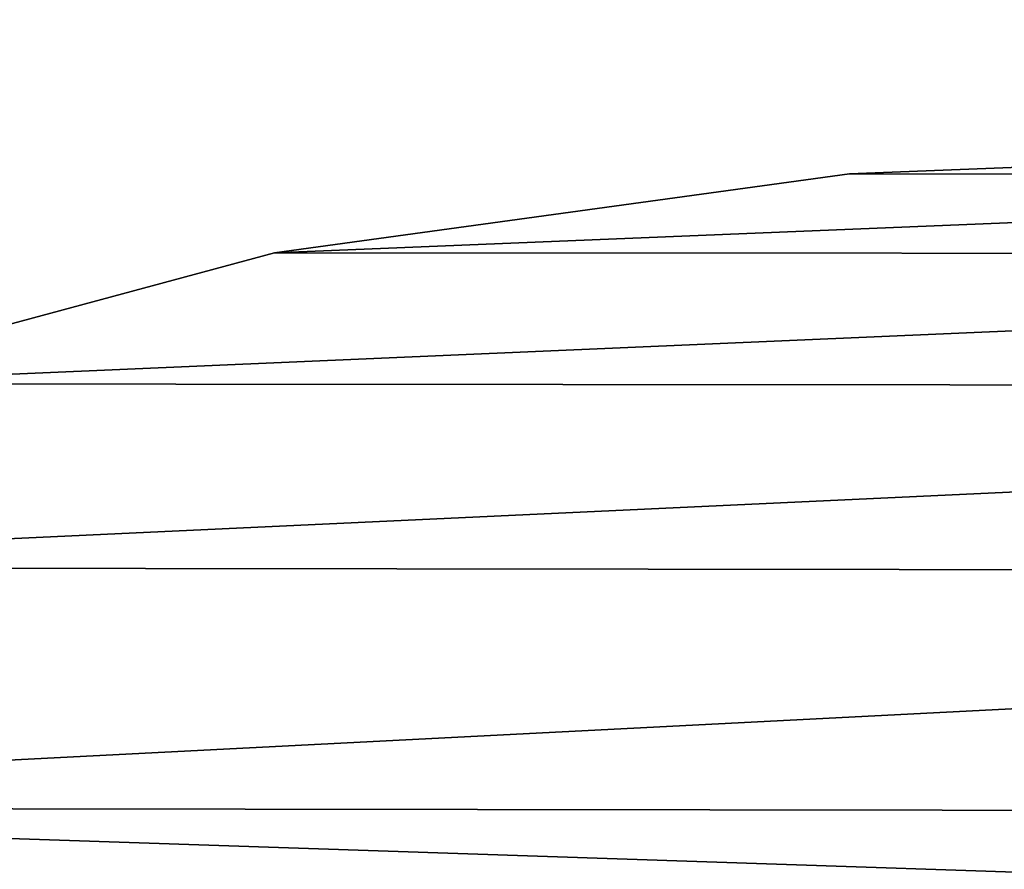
# Model space of a CAD drawing. Extents: x -5 to 2276, y 0 to 2500.
# Tile 22 of 106: x 778.58 to 786.51, y 414.8 to 421.65. Entities that reach past the tile are written whole.
import ezdxf

# ---------------------------------------------------------------- set-up
doc = ezdxf.new("R2010")
doc.units = 0
doc.header["$LTSCALE"] = 25.4
doc.layers.get('0').update_dxf_attribs({"linetype": 'CONTINUOUS'})
for name, color, linetype in [('IFCBUILDING', 32, 'CONTINUOUS'), ('IFCBUILDINGSTOREY', 34, 'CONTINUOUS'), ('IFCSITE', 32, 'CONTINUOUS'), ('IFCSLAB', 22, 'CONTINUOUS'), ('IFCWALL', 190, 'CONTINUOUS')]:
    doc.layers.add(name, color=color, linetype=linetype)

# ---------------------------------------------------------------- blocks, each defined once
blk = doc.blocks.new('GRUPUJ_1')
at = {"layer": 'IFCWALL'}
mesh = blk.add_polyface(dxfattribs=at)
corners = [(0, 0, 2300), (25, 25, 2300), (0, 2276.05, 2300), (175, 0, 2300), (25, 2251.05, 2300), (175, 25, 2300), (2500, 2151.05, 2300), (2475, 2251.05, 2300), (2475, 2151.05, 2300), (2500, 2276.05, 2300), (1245.07, 2251.05, 2300)]
mesh.append_faces([[corners[k] for k in face] for face in [(1, 3, 5), (6, 7, 8)]], dxfattribs={"vtx0": -1})
mesh.append_faces([[corners[k] for k in face] for face in [(0, 1, 2), (9, 7, 6)]], dxfattribs={"vtx0": -1, "vtx1": -1})
mesh.append_faces([[corners[k] for k in face] for face in [(1, 0, 3), (2, 1, 4), (4, 9, 2), (9, 4, 10), (9, 10, 7)]], dxfattribs={"vtx0": -1, "vtx2": -1})
mesh = blk.add_polyface(dxfattribs=at)
corners = [(2500, 0, 800), (175, 25, 800), (175, 0, 800), (2475, 25, 800), (2475, 2151.05, 800), (2500, 2151.05, 800)]
mesh.append_faces([[corners[k] for k in face] for face in [(0, 1, 2), (4, 0, 5)]], dxfattribs={"vtx0": -1})
mesh.append_faces([[corners[k] for k in face] for face in [(1, 0, 3), (3, 0, 4)]], dxfattribs={"vtx0": -1, "vtx1": -1})
blk = doc.blocks.new('GRUPUJ_7')
at = {"layer": 'IFCWALL'}
mesh = blk.add_polyface(dxfattribs=at)
corners = [(0, 0, 1500), (125, 100, 1500), (125, 2151.05, 1500), (150, 0, 1500), (150, 100, 1500), (2450, 2126.05, 1500), (2375, 2151.05, 1500), (2375, 2126.05, 1500), (0, 2226.05, 1500), (1220.07, 2226.05, 1500), (1220.07, 2151.05, 1500), (2450, 2226.05, 1500)]
mesh.append_faces([[corners[k] for k in face] for face in [(1, 3, 4), (5, 6, 7)]], dxfattribs={"vtx0": -1})
mesh.append_faces([[corners[k] for k in face] for face in [(8, 2, 9), (9, 6, 11), (11, 6, 5)]], dxfattribs={"vtx0": -1, "vtx1": -1})
mesh.append_faces([[corners[k] for k in face] for face in [(0, 1, 2), (1, 0, 3), (2, 8, 0), (9, 2, 10), (9, 10, 6)]], dxfattribs={"vtx0": -1, "vtx2": -1})
mesh = blk.add_polyface(dxfattribs=at)
corners = [(2450, 0), (150, 100), (150, 0), (2375, 100), (2375, 2126.05), (2450, 2126.05)]
mesh.append_faces([[corners[k] for k in face] for face in [(0, 1, 2), (4, 0, 5)]], dxfattribs={"vtx0": -1})
mesh.append_faces([[corners[k] for k in face] for face in [(1, 0, 3), (3, 0, 4)]], dxfattribs={"vtx0": -1, "vtx1": -1})
blk = doc.blocks.new('GRUPUJ_9')
at = {"layer": 'IFCWALL'}
mesh = blk.add_polyface(dxfattribs=at)
corners = [(0, 2051.05, 1500), (25, 2026.05, 1500), (1095.07, 2051.05, 1500), (0, 0, 1500), (25, 0, 1500), (2250, 2026.05, 1500), (2250, 2051.05, 1500)]
mesh.append_faces([[corners[k] for k in face] for face in [(1, 3, 4), (2, 5, 6)]], dxfattribs={"vtx0": -1})
mesh.append_faces([[corners[k] for k in face] for face in [(0, 1, 2)]], dxfattribs={"vtx0": -1, "vtx1": -1})
mesh.append_faces([[corners[k] for k in face] for face in [(1, 0, 3), (2, 1, 5)]], dxfattribs={"vtx0": -1, "vtx2": -1})
mesh = blk.add_polyface(dxfattribs=at)
corners = [(2250, 0), (25, 25), (25, 0), (2225, 25), (2225, 2026.05), (2250, 2026.05)]
mesh.append_faces([[corners[k] for k in face] for face in [(0, 1, 2), (4, 0, 5)]], dxfattribs={"vtx0": -1})
mesh.append_faces([[corners[k] for k in face] for face in [(1, 0, 3), (3, 0, 4)]], dxfattribs={"vtx0": -1, "vtx1": -1})
blk = doc.blocks.new('_CIANY')
at = {"layer": 'IFCWALL'}
for name, p in [('GRUPUJ_1', (0, 0)), ('GRUPUJ_7', (25, 25, 800)), ('GRUPUJ_9', (150, 125, 800))]:
    blk.add_blockref(name, p, dxfattribs=at)
mesh = blk.add_polyface(dxfattribs=at)
corners = [(0, 2276.05), (175, 2151.05), (175, 891.05), (1245.07, 2276.05), (175, 1251.05), (875, 2151.05), (1245.07, 2151.05), (1295.07, 2276.05), (1295.07, 2151.05), (2195.07, 2276.05), (1575, 2151.05), (2195.07, 2151.05), (2245.07, 2276.05), (2245.07, 2151.05), (2500, 2276.05), (2375, 2151.05), (2375, 651.05), (2375, 150), (0, 0), (175, 150), (2500, 0)]
mesh.append_faces([[corners[k] for k in face] for face in [(2, 1, 4)]], dxfattribs={"vtx0": -1})
mesh.append_faces([[corners[k] for k in face] for face in [(1, 3, 5), (5, 3, 6), (6, 7, 8), (8, 9, 10), (10, 9, 11), (11, 12, 13), (13, 14, 15), (15, 14, 16), (16, 14, 17), (18, 19, 20), (19, 0, 2), (20, 17, 14)]], dxfattribs={"vtx0": -1, "vtx1": -1})
mesh.append_faces([[corners[k] for k in face] for face in [(0, 1, 2)]], dxfattribs={"vtx0": -1, "vtx1": -1, "vtx2": -1})
mesh.append_faces([[corners[k] for k in face] for face in [(1, 0, 3), (6, 3, 7), (8, 7, 9), (11, 9, 12), (13, 12, 14), (19, 18, 0), (20, 19, 17)]], dxfattribs={"vtx0": -1, "vtx2": -1})
blk = doc.blocks.new('POD_OGA')
at = {"layer": 'IFCSLAB'}
mesh = blk.add_polyface(dxfattribs=at)
corners = [(1400, 2001.05), (1120.07, 1996.05), (1120.07, 2001.05), (0, 2001.05), (1400, 1101.05), (0, 1101.05), (1070.07, 1996.05), (1070.07, 2001.05)]
mesh.append_faces([[corners[k] for k in face] for face in [(0, 1, 2), (3, 4, 5), (6, 3, 7)]], dxfattribs={"vtx0": -1})
mesh.append_faces([[corners[k] for k in face] for face in [(4, 1, 0)]], dxfattribs={"vtx0": -1, "vtx1": -1})
mesh.append_faces([[corners[k] for k in face] for face in [(4, 3, 6)]], dxfattribs={"vtx0": -1, "vtx1": -1, "vtx2": -1})
mesh.append_faces([[corners[k] for k in face] for face in [(4, 6, 1)]], dxfattribs={"vtx0": -1, "vtx2": -1})
blk = doc.blocks.new('700-_MINIMALNA_D')
for p, q in [((208.898, 634.414), (208.898, 634.414, 2)), ((208.898, 634.414), (208.898, 634.414, 2)), ((211.019, 618.932), (211.019, 618.932, 2)), ((211.019, 618.932), (211.019, 618.932, 2))]:
    blk.add_line(p, q)
for points in [[(118.813, 582.816, 0), (118.106, 600.856, 0), (118.822, 619.34, 0), (120.97, 635.164, 0), (124.55, 648.326, 0), (129.563, 658.827, 0), (136.068, 666.851, 0), (144.129, 672.582, 0), (153.745, 676.021, 0), (164.916, 677.167, 0), (176.206, 675.981, 0), (185.887, 672.422, 0), (193.957, 666.491, 0), (200.416, 658.188, 0), (205.364, 647.499, 0), (208.898, 634.414, 0), (211.019, 618.932, 0), (211.725, 601.052, 0), (211.725, 601.052, 0), (211.009, 582.647, 0)], [(118.813, 582.816, 2), (118.106, 600.856, 2), (118.822, 619.34, 2), (120.97, 635.164, 2), (124.55, 648.326, 2), (129.563, 658.827, 2), (136.068, 666.851, 2), (144.129, 672.582, 2), (153.745, 676.021, 2), (164.916, 677.167, 2), (176.206, 675.981, 2), (185.887, 672.422, 2), (193.957, 666.491, 2), (200.416, 658.188, 2), (205.364, 647.499, 2), (208.898, 634.414, 2), (211.019, 618.932, 2), (211.725, 601.052, 2), (211.725, 601.052, 2), (211.009, 582.647, 2)], [(118.813, 582.816, 0), (118.106, 600.856, 0), (118.822, 619.34, 0), (120.97, 635.164, 0), (124.55, 648.326, 0), (129.563, 658.827, 0), (136.068, 666.851, 0), (144.129, 672.582, 0), (153.745, 676.021, 0), (164.916, 677.167, 0), (176.206, 675.981, 0), (185.887, 672.422, 0), (193.957, 666.491, 0), (200.416, 658.188, 0), (205.364, 647.499, 0), (208.898, 634.414, 0), (211.019, 618.932, 0), (211.725, 601.052, 0), (211.725, 601.052, 0), (211.009, 582.647, 0)], [(118.813, 582.816, 2), (118.106, 600.856, 2), (118.822, 619.34, 2), (120.97, 635.164, 2), (124.55, 648.326, 2), (129.563, 658.827, 2), (136.068, 666.851, 2), (144.129, 672.582, 2), (153.745, 676.021, 2), (164.916, 677.167, 2), (176.206, 675.981, 2), (185.887, 672.422, 2), (193.957, 666.491, 2), (200.416, 658.188, 2), (205.364, 647.499, 2), (208.898, 634.414, 2), (211.019, 618.932, 2), (211.725, 601.052, 2), (211.725, 601.052, 2), (211.009, 582.647, 2)], [(118.813, 582.816, 0), (118.106, 600.856, 0), (118.822, 619.34, 0), (120.97, 635.164, 0), (124.55, 648.326, 0), (129.563, 658.827, 0), (136.068, 666.851, 0), (144.129, 672.582, 0), (153.745, 676.021, 0), (164.916, 677.167, 0), (176.206, 675.981, 0), (185.887, 672.422, 0), (193.957, 666.491, 0), (200.416, 658.188, 0), (205.364, 647.499, 0), (208.898, 634.414, 0), (211.019, 618.932, 0), (211.725, 601.052, 0), (211.725, 601.052, 0), (211.009, 582.647, 0)], [(118.813, 582.816, 2), (118.106, 600.856, 2), (118.822, 619.34, 2), (120.97, 635.164, 2), (124.55, 648.326, 2), (129.563, 658.827, 2), (136.068, 666.851, 2), (144.129, 672.582, 2), (153.745, 676.021, 2), (164.916, 677.167, 2), (176.206, 675.981, 2), (185.887, 672.422, 2), (193.957, 666.491, 2), (200.416, 658.188, 2), (205.364, 647.499, 2), (208.898, 634.414, 2), (211.019, 618.932, 2), (211.725, 601.052, 2), (211.725, 601.052, 2), (211.009, 582.647, 2)], [(118.813, 582.816, 0), (118.106, 600.856, 0), (118.822, 619.34, 0), (120.97, 635.164, 0), (124.55, 648.326, 0), (129.563, 658.827, 0), (136.068, 666.851, 0), (144.129, 672.582, 0), (153.745, 676.021, 0), (164.916, 677.167, 0), (176.206, 675.981, 0), (185.887, 672.422, 0), (193.957, 666.491, 0), (200.416, 658.188, 0), (205.364, 647.499, 0), (208.898, 634.414, 0), (211.019, 618.932, 0), (211.725, 601.052, 0), (211.725, 601.052, 0), (211.009, 582.647, 0)], [(118.813, 582.816, 2), (118.106, 600.856, 2), (118.822, 619.34, 2), (120.97, 635.164, 2), (124.55, 648.326, 2), (129.563, 658.827, 2), (136.068, 666.851, 2), (144.129, 672.582, 2), (153.745, 676.021, 2), (164.916, 677.167, 2), (176.206, 675.981, 2), (185.887, 672.422, 2), (193.957, 666.491, 2), (200.416, 658.188, 2), (205.364, 647.499, 2), (208.898, 634.414, 2), (211.019, 618.932, 2), (211.725, 601.052, 2), (211.725, 601.052, 2), (211.009, 582.647, 2)], [(118.813, 582.816, 0), (118.106, 600.856, 0), (118.822, 619.34, 0), (120.97, 635.164, 0), (124.55, 648.326, 0), (129.563, 658.827, 0), (136.068, 666.851, 0), (144.129, 672.582, 0), (153.745, 676.021, 0), (164.916, 677.167, 0), (176.206, 675.981, 0), (185.887, 672.422, 0), (193.957, 666.491, 0), (200.416, 658.188, 0), (205.364, 647.499, 0), (208.898, 634.414, 0), (211.019, 618.932, 0), (211.725, 601.052, 0), (211.725, 601.052, 0), (211.009, 582.647, 0)], [(118.813, 582.816, 2), (118.106, 600.856, 2), (118.822, 619.34, 2), (120.97, 635.164, 2), (124.55, 648.326, 2), (129.563, 658.827, 2), (136.068, 666.851, 2), (144.129, 672.582, 2), (153.745, 676.021, 2), (164.916, 677.167, 2), (176.206, 675.981, 2), (185.887, 672.422, 2), (193.957, 666.491, 2), (200.416, 658.188, 2), (205.364, 647.499, 2), (208.898, 634.414, 2), (211.019, 618.932, 2), (211.725, 601.052, 2), (211.725, 601.052, 2), (211.009, 582.647, 2)], [(118.813, 582.816, 0), (118.106, 600.856, 0), (118.822, 619.34, 0), (120.97, 635.164, 0), (124.55, 648.326, 0), (129.563, 658.827, 0), (136.068, 666.851, 0), (144.129, 672.582, 0), (153.745, 676.021, 0), (164.916, 677.167, 0), (176.206, 675.981, 0), (185.887, 672.422, 0), (193.957, 666.491, 0), (200.416, 658.188, 0), (205.364, 647.499, 0), (208.898, 634.414, 0), (211.019, 618.932, 0), (211.725, 601.052, 0), (211.725, 601.052, 0), (211.009, 582.647, 0)], [(118.813, 582.816, 2), (118.106, 600.856, 2), (118.822, 619.34, 2), (120.97, 635.164, 2), (124.55, 648.326, 2), (129.563, 658.827, 2), (136.068, 666.851, 2), (144.129, 672.582, 2), (153.745, 676.021, 2), (164.916, 677.167, 2), (176.206, 675.981, 2), (185.887, 672.422, 2), (193.957, 666.491, 2), (200.416, 658.188, 2), (205.364, 647.499, 2), (208.898, 634.414, 2), (211.019, 618.932, 2), (211.725, 601.052, 2), (211.725, 601.052, 2), (211.009, 582.647, 2)], [(118.813, 582.816, 0), (118.106, 600.856, 0), (118.822, 619.34, 0), (120.97, 635.164, 0), (124.55, 648.326, 0), (129.563, 658.827, 0), (136.068, 666.851, 0), (144.129, 672.582, 0), (153.745, 676.021, 0), (164.916, 677.167, 0), (176.206, 675.981, 0), (185.887, 672.422, 0), (193.957, 666.491, 0), (200.416, 658.188, 0), (205.364, 647.499, 0), (208.898, 634.414, 0), (211.019, 618.932, 0), (211.725, 601.052, 0), (211.725, 601.052, 0), (211.009, 582.647, 0)], [(118.813, 582.816, 2), (118.106, 600.856, 2), (118.822, 619.34, 2), (120.97, 635.164, 2), (124.55, 648.326, 2), (129.563, 658.827, 2), (136.068, 666.851, 2), (144.129, 672.582, 2), (153.745, 676.021, 2), (164.916, 677.167, 2), (176.206, 675.981, 2), (185.887, 672.422, 2), (193.957, 666.491, 2), (200.416, 658.188, 2), (205.364, 647.499, 2), (208.898, 634.414, 2), (211.019, 618.932, 2), (211.725, 601.052, 2), (211.725, 601.052, 2), (211.009, 582.647, 2)], [(118.813, 582.816, 0), (118.106, 600.856, 0), (118.822, 619.34, 0), (120.97, 635.164, 0), (124.55, 648.326, 0), (129.563, 658.827, 0), (136.068, 666.851, 0), (144.129, 672.582, 0), (153.745, 676.021, 0), (164.916, 677.167, 0), (176.206, 675.981, 0), (185.887, 672.422, 0), (193.957, 666.491, 0), (200.416, 658.188, 0), (205.364, 647.499, 0), (208.898, 634.414, 0), (211.019, 618.932, 0), (211.725, 601.052, 0), (211.725, 601.052, 0), (211.009, 582.647, 0)], [(118.813, 582.816, 2), (118.106, 600.856, 2), (118.822, 619.34, 2), (120.97, 635.164, 2), (124.55, 648.326, 2), (129.563, 658.827, 2), (136.068, 666.851, 2), (144.129, 672.582, 2), (153.745, 676.021, 2), (164.916, 677.167, 2), (176.206, 675.981, 2), (185.887, 672.422, 2), (193.957, 666.491, 2), (200.416, 658.188, 2), (205.364, 647.499, 2), (208.898, 634.414, 2), (211.019, 618.932, 2), (211.725, 601.052, 2), (211.725, 601.052, 2), (211.009, 582.647, 2)], [(118.813, 582.816, 0), (118.106, 600.856, 0), (118.822, 619.34, 0), (120.97, 635.164, 0), (124.55, 648.326, 0), (129.563, 658.827, 0), (136.068, 666.851, 0), (144.129, 672.582, 0), (153.745, 676.021, 0), (164.916, 677.167, 0), (176.206, 675.981, 0), (185.887, 672.422, 0), (193.957, 666.491, 0), (200.416, 658.188, 0), (205.364, 647.499, 0), (208.898, 634.414, 0), (211.019, 618.932, 0), (211.725, 601.052, 0), (211.725, 601.052, 0), (211.009, 582.647, 0)], [(118.813, 582.816, 2), (118.106, 600.856, 2), (118.822, 619.34, 2), (120.97, 635.164, 2), (124.55, 648.326, 2), (129.563, 658.827, 2), (136.068, 666.851, 2), (144.129, 672.582, 2), (153.745, 676.021, 2), (164.916, 677.167, 2), (176.206, 675.981, 2), (185.887, 672.422, 2), (193.957, 666.491, 2), (200.416, 658.188, 2), (205.364, 647.499, 2), (208.898, 634.414, 2), (211.019, 618.932, 2), (211.725, 601.052, 2), (211.725, 601.052, 2), (211.009, 582.647, 2)], [(118.813, 582.816, 0), (118.106, 600.856, 0), (118.822, 619.34, 0), (120.97, 635.164, 0), (124.55, 648.326, 0), (129.563, 658.827, 0), (136.068, 666.851, 0), (144.129, 672.582, 0), (153.745, 676.021, 0), (164.916, 677.167, 0), (176.206, 675.981, 0), (185.887, 672.422, 0), (193.957, 666.491, 0), (200.416, 658.188, 0), (205.364, 647.499, 0), (208.898, 634.414, 0), (211.019, 618.932, 0), (211.725, 601.052, 0), (211.725, 601.052, 0), (211.009, 582.647, 0)], [(118.813, 582.816, 2), (118.106, 600.856, 2), (118.822, 619.34, 2), (120.97, 635.164, 2), (124.55, 648.326, 2), (129.563, 658.827, 2), (136.068, 666.851, 2), (144.129, 672.582, 2), (153.745, 676.021, 2), (164.916, 677.167, 2), (176.206, 675.981, 2), (185.887, 672.422, 2), (193.957, 666.491, 2), (200.416, 658.188, 2), (205.364, 647.499, 2), (208.898, 634.414, 2), (211.019, 618.932, 2), (211.725, 601.052, 2), (211.725, 601.052, 2), (211.009, 582.647, 2)], [(118.813, 582.816, 0), (118.106, 600.856, 0), (118.822, 619.34, 0), (120.97, 635.164, 0), (124.55, 648.326, 0), (129.563, 658.827, 0), (136.068, 666.851, 0), (144.129, 672.582, 0), (153.745, 676.021, 0), (164.916, 677.167, 0), (176.206, 675.981, 0), (185.887, 672.422, 0), (193.957, 666.491, 0), (200.416, 658.188, 0), (205.364, 647.499, 0), (208.898, 634.414, 0), (211.019, 618.932, 0), (211.725, 601.052, 0), (211.725, 601.052, 0), (211.009, 582.647, 0)], [(118.813, 582.816, 2), (118.106, 600.856, 2), (118.822, 619.34, 2), (120.97, 635.164, 2), (124.55, 648.326, 2), (129.563, 658.827, 2), (136.068, 666.851, 2), (144.129, 672.582, 2), (153.745, 676.021, 2), (164.916, 677.167, 2), (176.206, 675.981, 2), (185.887, 672.422, 2), (193.957, 666.491, 2), (200.416, 658.188, 2), (205.364, 647.499, 2), (208.898, 634.414, 2), (211.019, 618.932, 2), (211.725, 601.052, 2), (211.725, 601.052, 2), (211.009, 582.647, 2)], [(118.813, 582.816, 0), (118.106, 600.856, 0), (118.822, 619.34, 0), (120.97, 635.164, 0), (124.55, 648.326, 0), (129.563, 658.827, 0), (136.068, 666.851, 0), (144.129, 672.582, 0), (153.745, 676.021, 0), (164.916, 677.167, 0), (176.206, 675.981, 0), (185.887, 672.422, 0), (193.957, 666.491, 0), (200.416, 658.188, 0), (205.364, 647.499, 0), (208.898, 634.414, 0), (211.019, 618.932, 0), (211.725, 601.052, 0), (211.725, 601.052, 0), (211.009, 582.647, 0)], [(118.813, 582.816, 2), (118.106, 600.856, 2), (118.822, 619.34, 2), (120.97, 635.164, 2), (124.55, 648.326, 2), (129.563, 658.827, 2), (136.068, 666.851, 2), (144.129, 672.582, 2), (153.745, 676.021, 2), (164.916, 677.167, 2), (176.206, 675.981, 2), (185.887, 672.422, 2), (193.957, 666.491, 2), (200.416, 658.188, 2), (205.364, 647.499, 2), (208.898, 634.414, 2), (211.019, 618.932, 2), (211.725, 601.052, 2), (211.725, 601.052, 2), (211.009, 582.647, 2)], [(118.813, 582.816, 0), (118.106, 600.856, 0), (118.822, 619.34, 0), (120.97, 635.164, 0), (124.55, 648.326, 0), (129.563, 658.827, 0), (136.068, 666.851, 0), (144.129, 672.582, 0), (153.745, 676.021, 0), (164.916, 677.167, 0), (176.206, 675.981, 0), (185.887, 672.422, 0), (193.957, 666.491, 0), (200.416, 658.188, 0), (205.364, 647.499, 0), (208.898, 634.414, 0), (211.019, 618.932, 0), (211.725, 601.052, 0), (211.725, 601.052, 0), (211.009, 582.647, 0)], [(118.813, 582.816, 2), (118.106, 600.856, 2), (118.822, 619.34, 2), (120.97, 635.164, 2), (124.55, 648.326, 2), (129.563, 658.827, 2), (136.068, 666.851, 2), (144.129, 672.582, 2), (153.745, 676.021, 2), (164.916, 677.167, 2), (176.206, 675.981, 2), (185.887, 672.422, 2), (193.957, 666.491, 2), (200.416, 658.188, 2), (205.364, 647.499, 2), (208.898, 634.414, 2), (211.019, 618.932, 2), (211.725, 601.052, 2), (211.725, 601.052, 2), (211.009, 582.647, 2)], [(118.813, 582.816, 0), (118.106, 600.856, 0), (118.822, 619.34, 0), (120.97, 635.164, 0), (124.55, 648.326, 0), (129.563, 658.827, 0), (136.068, 666.851, 0), (144.129, 672.582, 0), (153.745, 676.021, 0), (164.916, 677.167, 0), (176.206, 675.981, 0), (185.887, 672.422, 0), (193.957, 666.491, 0), (200.416, 658.188, 0), (205.364, 647.499, 0), (208.898, 634.414, 0), (211.019, 618.932, 0), (211.725, 601.052, 0), (211.725, 601.052, 0), (211.009, 582.647, 0)], [(118.813, 582.816, 2), (118.106, 600.856, 2), (118.822, 619.34, 2), (120.97, 635.164, 2), (124.55, 648.326, 2), (129.563, 658.827, 2), (136.068, 666.851, 2), (144.129, 672.582, 2), (153.745, 676.021, 2), (164.916, 677.167, 2), (176.206, 675.981, 2), (185.887, 672.422, 2), (193.957, 666.491, 2), (200.416, 658.188, 2), (205.364, 647.499, 2), (208.898, 634.414, 2), (211.019, 618.932, 2), (211.725, 601.052, 2), (211.725, 601.052, 2), (211.009, 582.647, 2)], [(118.813, 582.816, 0), (118.106, 600.856, 0), (118.822, 619.34, 0), (120.97, 635.164, 0), (124.55, 648.326, 0), (129.563, 658.827, 0), (136.068, 666.851, 0), (144.129, 672.582, 0), (153.745, 676.021, 0), (164.916, 677.167, 0), (176.206, 675.981, 0), (185.887, 672.422, 0), (193.957, 666.491, 0), (200.416, 658.188, 0), (205.364, 647.499, 0), (208.898, 634.414, 0), (211.019, 618.932, 0), (211.725, 601.052, 0), (211.725, 601.052, 0), (211.009, 582.647, 0)], [(118.813, 582.816, 2), (118.106, 600.856, 2), (118.822, 619.34, 2), (120.97, 635.164, 2), (124.55, 648.326, 2), (129.563, 658.827, 2), (136.068, 666.851, 2), (144.129, 672.582, 2), (153.745, 676.021, 2), (164.916, 677.167, 2), (176.206, 675.981, 2), (185.887, 672.422, 2), (193.957, 666.491, 2), (200.416, 658.188, 2), (205.364, 647.499, 2), (208.898, 634.414, 2), (211.019, 618.932, 2), (211.725, 601.052, 2), (211.725, 601.052, 2), (211.009, 582.647, 2)], [(118.813, 582.816, 0), (118.106, 600.856, 0), (118.822, 619.34, 0), (120.97, 635.164, 0), (124.55, 648.326, 0), (129.563, 658.827, 0), (136.068, 666.851, 0), (144.129, 672.582, 0), (153.745, 676.021, 0), (164.916, 677.167, 0), (176.206, 675.981, 0), (185.887, 672.422, 0), (193.957, 666.491, 0), (200.416, 658.188, 0), (205.364, 647.499, 0), (208.898, 634.414, 0), (211.019, 618.932, 0), (211.725, 601.052, 0), (211.725, 601.052, 0), (211.009, 582.647, 0)], [(118.813, 582.816, 2), (118.106, 600.856, 2), (118.822, 619.34, 2), (120.97, 635.164, 2), (124.55, 648.326, 2), (129.563, 658.827, 2), (136.068, 666.851, 2), (144.129, 672.582, 2), (153.745, 676.021, 2), (164.916, 677.167, 2), (176.206, 675.981, 2), (185.887, 672.422, 2), (193.957, 666.491, 2), (200.416, 658.188, 2), (205.364, 647.499, 2), (208.898, 634.414, 2), (211.019, 618.932, 2), (211.725, 601.052, 2), (211.725, 601.052, 2), (211.009, 582.647, 2)], [(118.813, 582.816, 0), (118.106, 600.856, 0), (118.822, 619.34, 0), (120.97, 635.164, 0), (124.55, 648.326, 0), (129.563, 658.827, 0), (136.068, 666.851, 0), (144.129, 672.582, 0), (153.745, 676.021, 0), (164.916, 677.167, 0), (176.206, 675.981, 0), (185.887, 672.422, 0), (193.957, 666.491, 0), (200.416, 658.188, 0), (205.364, 647.499, 0), (208.898, 634.414, 0), (211.019, 618.932, 0), (211.725, 601.052, 0), (211.725, 601.052, 0), (211.009, 582.647, 0)], [(118.813, 582.816, 2), (118.106, 600.856, 2), (118.822, 619.34, 2), (120.97, 635.164, 2), (124.55, 648.326, 2), (129.563, 658.827, 2), (136.068, 666.851, 2), (144.129, 672.582, 2), (153.745, 676.021, 2), (164.916, 677.167, 2), (176.206, 675.981, 2), (185.887, 672.422, 2), (193.957, 666.491, 2), (200.416, 658.188, 2), (205.364, 647.499, 2), (208.898, 634.414, 2), (211.019, 618.932, 2), (211.725, 601.052, 2), (211.725, 601.052, 2), (211.009, 582.647, 2)], [(118.813, 582.816, 0), (118.106, 600.856, 0), (118.822, 619.34, 0), (120.97, 635.164, 0), (124.55, 648.326, 0), (129.563, 658.827, 0), (136.068, 666.851, 0), (144.129, 672.582, 0), (153.745, 676.021, 0), (164.916, 677.167, 0), (176.206, 675.981, 0), (185.887, 672.422, 0), (193.957, 666.491, 0), (200.416, 658.188, 0), (205.364, 647.499, 0), (208.898, 634.414, 0), (211.019, 618.932, 0), (211.725, 601.052, 0), (211.725, 601.052, 0), (211.009, 582.647, 0)], [(118.813, 582.816, 2), (118.106, 600.856, 2), (118.822, 619.34, 2), (120.97, 635.164, 2), (124.55, 648.326, 2), (129.563, 658.827, 2), (136.068, 666.851, 2), (144.129, 672.582, 2), (153.745, 676.021, 2), (164.916, 677.167, 2), (176.206, 675.981, 2), (185.887, 672.422, 2), (193.957, 666.491, 2), (200.416, 658.188, 2), (205.364, 647.499, 2), (208.898, 634.414, 2), (211.019, 618.932, 2), (211.725, 601.052, 2), (211.725, 601.052, 2), (211.009, 582.647, 2)], [(118.813, 582.816, 0), (118.106, 600.856, 0), (118.822, 619.34, 0), (120.97, 635.164, 0), (124.55, 648.326, 0), (129.563, 658.827, 0), (136.068, 666.851, 0), (144.129, 672.582, 0), (153.745, 676.021, 0), (164.916, 677.167, 0), (176.206, 675.981, 0), (185.887, 672.422, 0), (193.957, 666.491, 0), (200.416, 658.188, 0), (205.364, 647.499, 0), (208.898, 634.414, 0), (211.019, 618.932, 0), (211.725, 601.052, 0), (211.725, 601.052, 0), (211.009, 582.647, 0)], [(118.813, 582.816, 2), (118.106, 600.856, 2), (118.822, 619.34, 2), (120.97, 635.164, 2), (124.55, 648.326, 2), (129.563, 658.827, 2), (136.068, 666.851, 2), (144.129, 672.582, 2), (153.745, 676.021, 2), (164.916, 677.167, 2), (176.206, 675.981, 2), (185.887, 672.422, 2), (193.957, 666.491, 2), (200.416, 658.188, 2), (205.364, 647.499, 2), (208.898, 634.414, 2), (211.019, 618.932, 2), (211.725, 601.052, 2), (211.725, 601.052, 2), (211.009, 582.647, 2)], [(118.813, 582.816, 0), (118.106, 600.856, 0), (118.822, 619.34, 0), (120.97, 635.164, 0), (124.55, 648.326, 0), (129.563, 658.827, 0), (136.068, 666.851, 0), (144.129, 672.582, 0), (153.745, 676.021, 0), (164.916, 677.167, 0), (176.206, 675.981, 0), (185.887, 672.422, 0), (193.957, 666.491, 0), (200.416, 658.188, 0), (205.364, 647.499, 0), (208.898, 634.414, 0), (211.019, 618.932, 0), (211.725, 601.052, 0), (211.725, 601.052, 0), (211.009, 582.647, 0)], [(118.813, 582.816, 2), (118.106, 600.856, 2), (118.822, 619.34, 2), (120.97, 635.164, 2), (124.55, 648.326, 2), (129.563, 658.827, 2), (136.068, 666.851, 2), (144.129, 672.582, 2), (153.745, 676.021, 2), (164.916, 677.167, 2), (176.206, 675.981, 2), (185.887, 672.422, 2), (193.957, 666.491, 2), (200.416, 658.188, 2), (205.364, 647.499, 2), (208.898, 634.414, 2), (211.019, 618.932, 2), (211.725, 601.052, 2), (211.725, 601.052, 2), (211.009, 582.647, 2)], [(118.813, 582.816, 0), (118.106, 600.856, 0), (118.822, 619.34, 0), (120.97, 635.164, 0), (124.55, 648.326, 0), (129.563, 658.827, 0), (136.068, 666.851, 0), (144.129, 672.582, 0), (153.745, 676.021, 0), (164.916, 677.167, 0), (176.206, 675.981, 0), (185.887, 672.422, 0), (193.957, 666.491, 0), (200.416, 658.188, 0), (205.364, 647.499, 0), (208.898, 634.414, 0), (211.019, 618.932, 0), (211.725, 601.052, 0), (211.725, 601.052, 0), (211.009, 582.647, 0)], [(118.813, 582.816, 2), (118.106, 600.856, 2), (118.822, 619.34, 2), (120.97, 635.164, 2), (124.55, 648.326, 2), (129.563, 658.827, 2), (136.068, 666.851, 2), (144.129, 672.582, 2), (153.745, 676.021, 2), (164.916, 677.167, 2), (176.206, 675.981, 2), (185.887, 672.422, 2), (193.957, 666.491, 2), (200.416, 658.188, 2), (205.364, 647.499, 2), (208.898, 634.414, 2), (211.019, 618.932, 2), (211.725, 601.052, 2), (211.725, 601.052, 2), (211.009, 582.647, 2)], [(118.813, 582.816, 0), (118.106, 600.856, 0), (118.822, 619.34, 0), (120.97, 635.164, 0), (124.55, 648.326, 0), (129.563, 658.827, 0), (136.068, 666.851, 0), (144.129, 672.582, 0), (153.745, 676.021, 0), (164.916, 677.167, 0), (176.206, 675.981, 0), (185.887, 672.422, 0), (193.957, 666.491, 0), (200.416, 658.188, 0), (205.364, 647.499, 0), (208.898, 634.414, 0), (211.019, 618.932, 0), (211.725, 601.052, 0), (211.725, 601.052, 0), (211.009, 582.647, 0)], [(118.813, 582.816, 2), (118.106, 600.856, 2), (118.822, 619.34, 2), (120.97, 635.164, 2), (124.55, 648.326, 2), (129.563, 658.827, 2), (136.068, 666.851, 2), (144.129, 672.582, 2), (153.745, 676.021, 2), (164.916, 677.167, 2), (176.206, 675.981, 2), (185.887, 672.422, 2), (193.957, 666.491, 2), (200.416, 658.188, 2), (205.364, 647.499, 2), (208.898, 634.414, 2), (211.019, 618.932, 2), (211.725, 601.052, 2), (211.725, 601.052, 2), (211.009, 582.647, 2)], [(118.813, 582.816, 0), (118.106, 600.856, 0), (118.822, 619.34, 0), (120.97, 635.164, 0), (124.55, 648.326, 0), (129.563, 658.827, 0), (136.068, 666.851, 0), (144.129, 672.582, 0), (153.745, 676.021, 0), (164.916, 677.167, 0), (176.206, 675.981, 0), (185.887, 672.422, 0), (193.957, 666.491, 0), (200.416, 658.188, 0), (205.364, 647.499, 0), (208.898, 634.414, 0), (211.019, 618.932, 0), (211.725, 601.052, 0), (211.725, 601.052, 0), (211.009, 582.647, 0)], [(118.813, 582.816, 2), (118.106, 600.856, 2), (118.822, 619.34, 2), (120.97, 635.164, 2), (124.55, 648.326, 2), (129.563, 658.827, 2), (136.068, 666.851, 2), (144.129, 672.582, 2), (153.745, 676.021, 2), (164.916, 677.167, 2), (176.206, 675.981, 2), (185.887, 672.422, 2), (193.957, 666.491, 2), (200.416, 658.188, 2), (205.364, 647.499, 2), (208.898, 634.414, 2), (211.019, 618.932, 2), (211.725, 601.052, 2), (211.725, 601.052, 2), (211.009, 582.647, 2)], [(118.813, 582.816, 0), (118.106, 600.856, 0), (118.822, 619.34, 0), (120.97, 635.164, 0), (124.55, 648.326, 0), (129.563, 658.827, 0), (136.068, 666.851, 0), (144.129, 672.582, 0), (153.745, 676.021, 0), (164.916, 677.167, 0), (176.206, 675.981, 0), (185.887, 672.422, 0), (193.957, 666.491, 0), (200.416, 658.188, 0), (205.364, 647.499, 0), (208.898, 634.414, 0), (211.019, 618.932, 0), (211.725, 601.052, 0), (211.725, 601.052, 0), (211.009, 582.647, 0)], [(118.813, 582.816, 2), (118.106, 600.856, 2), (118.822, 619.34, 2), (120.97, 635.164, 2), (124.55, 648.326, 2), (129.563, 658.827, 2), (136.068, 666.851, 2), (144.129, 672.582, 2), (153.745, 676.021, 2), (164.916, 677.167, 2), (176.206, 675.981, 2), (185.887, 672.422, 2), (193.957, 666.491, 2), (200.416, 658.188, 2), (205.364, 647.499, 2), (208.898, 634.414, 2), (211.019, 618.932, 2), (211.725, 601.052, 2), (211.725, 601.052, 2), (211.009, 582.647, 2)], [(118.813, 582.816, 0), (118.106, 600.856, 0), (118.822, 619.34, 0), (120.97, 635.164, 0), (124.55, 648.326, 0), (129.563, 658.827, 0), (136.068, 666.851, 0), (144.129, 672.582, 0), (153.745, 676.021, 0), (164.916, 677.167, 0), (176.206, 675.981, 0), (185.887, 672.422, 0), (193.957, 666.491, 0), (200.416, 658.188, 0), (205.364, 647.499, 0), (208.898, 634.414, 0), (211.019, 618.932, 0), (211.725, 601.052, 0), (211.725, 601.052, 0), (211.009, 582.647, 0)], [(118.813, 582.816, 2), (118.106, 600.856, 2), (118.822, 619.34, 2), (120.97, 635.164, 2), (124.55, 648.326, 2), (129.563, 658.827, 2), (136.068, 666.851, 2), (144.129, 672.582, 2), (153.745, 676.021, 2), (164.916, 677.167, 2), (176.206, 675.981, 2), (185.887, 672.422, 2), (193.957, 666.491, 2), (200.416, 658.188, 2), (205.364, 647.499, 2), (208.898, 634.414, 2), (211.019, 618.932, 2), (211.725, 601.052, 2), (211.725, 601.052, 2), (211.009, 582.647, 2)], [(118.813, 582.816, 0), (118.106, 600.856, 0), (118.822, 619.34, 0), (120.97, 635.164, 0), (124.55, 648.326, 0), (129.563, 658.827, 0), (136.068, 666.851, 0), (144.129, 672.582, 0), (153.745, 676.021, 0), (164.916, 677.167, 0), (176.206, 675.981, 0), (185.887, 672.422, 0), (193.957, 666.491, 0), (200.416, 658.188, 0), (205.364, 647.499, 0), (208.898, 634.414, 0), (211.019, 618.932, 0), (211.725, 601.052, 0), (211.725, 601.052, 0), (211.009, 582.647, 0)], [(118.813, 582.816, 2), (118.106, 600.856, 2), (118.822, 619.34, 2), (120.97, 635.164, 2), (124.55, 648.326, 2), (129.563, 658.827, 2), (136.068, 666.851, 2), (144.129, 672.582, 2), (153.745, 676.021, 2), (164.916, 677.167, 2), (176.206, 675.981, 2), (185.887, 672.422, 2), (193.957, 666.491, 2), (200.416, 658.188, 2), (205.364, 647.499, 2), (208.898, 634.414, 2), (211.019, 618.932, 2), (211.725, 601.052, 2), (211.725, 601.052, 2), (211.009, 582.647, 2)], [(118.813, 582.816, 0), (118.106, 600.856, 0), (118.822, 619.34, 0), (120.97, 635.164, 0), (124.55, 648.326, 0), (129.563, 658.827, 0), (136.068, 666.851, 0), (144.129, 672.582, 0), (153.745, 676.021, 0), (164.916, 677.167, 0), (176.206, 675.981, 0), (185.887, 672.422, 0), (193.957, 666.491, 0), (200.416, 658.188, 0), (205.364, 647.499, 0), (208.898, 634.414, 0), (211.019, 618.932, 0), (211.725, 601.052, 0), (211.725, 601.052, 0), (211.009, 582.647, 0)], [(118.813, 582.816, 2), (118.106, 600.856, 2), (118.822, 619.34, 2), (120.97, 635.164, 2), (124.55, 648.326, 2), (129.563, 658.827, 2), (136.068, 666.851, 2), (144.129, 672.582, 2), (153.745, 676.021, 2), (164.916, 677.167, 2), (176.206, 675.981, 2), (185.887, 672.422, 2), (193.957, 666.491, 2), (200.416, 658.188, 2), (205.364, 647.499, 2), (208.898, 634.414, 2), (211.019, 618.932, 2), (211.725, 601.052, 2), (211.725, 601.052, 2), (211.009, 582.647, 2)], [(118.813, 582.816, 0), (118.106, 600.856, 0), (118.822, 619.34, 0), (120.97, 635.164, 0), (124.55, 648.326, 0), (129.563, 658.827, 0), (136.068, 666.851, 0), (144.129, 672.582, 0), (153.745, 676.021, 0), (164.916, 677.167, 0), (176.206, 675.981, 0), (185.887, 672.422, 0), (193.957, 666.491, 0), (200.416, 658.188, 0), (205.364, 647.499, 0), (208.898, 634.414, 0), (211.019, 618.932, 0), (211.725, 601.052, 0), (211.725, 601.052, 0), (211.009, 582.647, 0)], [(118.813, 582.816, 2), (118.106, 600.856, 2), (118.822, 619.34, 2), (120.97, 635.164, 2), (124.55, 648.326, 2), (129.563, 658.827, 2), (136.068, 666.851, 2), (144.129, 672.582, 2), (153.745, 676.021, 2), (164.916, 677.167, 2), (176.206, 675.981, 2), (185.887, 672.422, 2), (193.957, 666.491, 2), (200.416, 658.188, 2), (205.364, 647.499, 2), (208.898, 634.414, 2), (211.019, 618.932, 2), (211.725, 601.052, 2), (211.725, 601.052, 2), (211.009, 582.647, 2)], [(118.813, 582.816, 0), (118.106, 600.856, 0), (118.822, 619.34, 0), (120.97, 635.164, 0), (124.55, 648.326, 0), (129.563, 658.827, 0), (136.068, 666.851, 0), (144.129, 672.582, 0), (153.745, 676.021, 0), (164.916, 677.167, 0), (176.206, 675.981, 0), (185.887, 672.422, 0), (193.957, 666.491, 0), (200.416, 658.188, 0), (205.364, 647.499, 0), (208.898, 634.414, 0), (211.019, 618.932, 0), (211.725, 601.052, 0), (211.725, 601.052, 0), (211.009, 582.647, 0)], [(118.813, 582.816, 2), (118.106, 600.856, 2), (118.822, 619.34, 2), (120.97, 635.164, 2), (124.55, 648.326, 2), (129.563, 658.827, 2), (136.068, 666.851, 2), (144.129, 672.582, 2), (153.745, 676.021, 2), (164.916, 677.167, 2), (176.206, 675.981, 2), (185.887, 672.422, 2), (193.957, 666.491, 2), (200.416, 658.188, 2), (205.364, 647.499, 2), (208.898, 634.414, 2), (211.019, 618.932, 2), (211.725, 601.052, 2), (211.725, 601.052, 2), (211.009, 582.647, 2)], [(118.813, 582.816, 0), (118.106, 600.856, 0), (118.822, 619.34, 0), (120.97, 635.164, 0), (124.55, 648.326, 0), (129.563, 658.827, 0), (136.068, 666.851, 0), (144.129, 672.582, 0), (153.745, 676.021, 0), (164.916, 677.167, 0), (176.206, 675.981, 0), (185.887, 672.422, 0), (193.957, 666.491, 0), (200.416, 658.188, 0), (205.364, 647.499, 0), (208.898, 634.414, 0), (211.019, 618.932, 0), (211.725, 601.052, 0), (211.725, 601.052, 0), (211.009, 582.647, 0)], [(118.813, 582.816, 2), (118.106, 600.856, 2), (118.822, 619.34, 2), (120.97, 635.164, 2), (124.55, 648.326, 2), (129.563, 658.827, 2), (136.068, 666.851, 2), (144.129, 672.582, 2), (153.745, 676.021, 2), (164.916, 677.167, 2), (176.206, 675.981, 2), (185.887, 672.422, 2), (193.957, 666.491, 2), (200.416, 658.188, 2), (205.364, 647.499, 2), (208.898, 634.414, 2), (211.019, 618.932, 2), (211.725, 601.052, 2), (211.725, 601.052, 2), (211.009, 582.647, 2)], [(118.813, 582.816, 0), (118.106, 600.856, 0), (118.822, 619.34, 0), (120.97, 635.164, 0), (124.55, 648.326, 0), (129.563, 658.827, 0), (136.068, 666.851, 0), (144.129, 672.582, 0), (153.745, 676.021, 0), (164.916, 677.167, 0), (176.206, 675.981, 0), (185.887, 672.422, 0), (193.957, 666.491, 0), (200.416, 658.188, 0), (205.364, 647.499, 0), (208.898, 634.414, 0), (211.019, 618.932, 0), (211.725, 601.052, 0), (211.725, 601.052, 0), (211.009, 582.647, 0)], [(118.813, 582.816, 2), (118.106, 600.856, 2), (118.822, 619.34, 2), (120.97, 635.164, 2), (124.55, 648.326, 2), (129.563, 658.827, 2), (136.068, 666.851, 2), (144.129, 672.582, 2), (153.745, 676.021, 2), (164.916, 677.167, 2), (176.206, 675.981, 2), (185.887, 672.422, 2), (193.957, 666.491, 2), (200.416, 658.188, 2), (205.364, 647.499, 2), (208.898, 634.414, 2), (211.019, 618.932, 2), (211.725, 601.052, 2), (211.725, 601.052, 2), (211.009, 582.647, 2)], [(118.813, 582.816, 0), (118.106, 600.856, 0), (118.822, 619.34, 0), (120.97, 635.164, 0), (124.55, 648.326, 0), (129.563, 658.827, 0), (136.068, 666.851, 0), (144.129, 672.582, 0), (153.745, 676.021, 0), (164.916, 677.167, 0), (176.206, 675.981, 0), (185.887, 672.422, 0), (193.957, 666.491, 0), (200.416, 658.188, 0), (205.364, 647.499, 0), (208.898, 634.414, 0), (211.019, 618.932, 0), (211.725, 601.052, 0), (211.725, 601.052, 0), (211.009, 582.647, 0)], [(118.813, 582.816, 2), (118.106, 600.856, 2), (118.822, 619.34, 2), (120.97, 635.164, 2), (124.55, 648.326, 2), (129.563, 658.827, 2), (136.068, 666.851, 2), (144.129, 672.582, 2), (153.745, 676.021, 2), (164.916, 677.167, 2), (176.206, 675.981, 2), (185.887, 672.422, 2), (193.957, 666.491, 2), (200.416, 658.188, 2), (205.364, 647.499, 2), (208.898, 634.414, 2), (211.019, 618.932, 2), (211.725, 601.052, 2), (211.725, 601.052, 2), (211.009, 582.647, 2)], [(118.813, 582.816, 0), (118.106, 600.856, 0), (118.822, 619.34, 0), (120.97, 635.164, 0), (124.55, 648.326, 0), (129.563, 658.827, 0), (136.068, 666.851, 0), (144.129, 672.582, 0), (153.745, 676.021, 0), (164.916, 677.167, 0), (176.206, 675.981, 0), (185.887, 672.422, 0), (193.957, 666.491, 0), (200.416, 658.188, 0), (205.364, 647.499, 0), (208.898, 634.414, 0), (211.019, 618.932, 0), (211.725, 601.052, 0), (211.725, 601.052, 0), (211.009, 582.647, 0)], [(118.813, 582.816, 2), (118.106, 600.856, 2), (118.822, 619.34, 2), (120.97, 635.164, 2), (124.55, 648.326, 2), (129.563, 658.827, 2), (136.068, 666.851, 2), (144.129, 672.582, 2), (153.745, 676.021, 2), (164.916, 677.167, 2), (176.206, 675.981, 2), (185.887, 672.422, 2), (193.957, 666.491, 2), (200.416, 658.188, 2), (205.364, 647.499, 2), (208.898, 634.414, 2), (211.019, 618.932, 2), (211.725, 601.052, 2), (211.725, 601.052, 2), (211.009, 582.647, 2)]]:
    blk.add_polyline3d(points)
mesh = blk.add_polyface()
corners = [(136.068, 666.851), (139.151, 626.621), (138.069, 600.856), (144.129, 672.582), (140.7, 637.045), (143.183, 645.502), (146.784, 652.226), (153.745, 676.021), (151.492, 657.057), (157.479, 659.97), (164.916, 677.167), (164.916, 660.941), (176.206, 675.981), (172.402, 659.97), (178.339, 657.057), (185.887, 672.422), (182.949, 652.275), (186.452, 645.699), (193.957, 666.491), (188.96, 637.389), (190.582, 627.211), (191.762, 601.052), (193.763, 535.113), (200.269, 543.179), (200.416, 658.188), (205.281, 553.711), (205.364, 647.499), (208.861, 566.867), (208.898, 634.414), (211.009, 582.647), (211.019, 618.932), (211.725, 601.052), (118.822, 619.34), (118.813, 582.816), (118.106, 600.856), (120.933, 567.248), (120.97, 635.164), (124.467, 554.15), (124.55, 648.326), (129.415, 543.524), (129.563, 658.827), (135.875, 535.306), (139.003, 575.189), (143.945, 529.436), (140.491, 565.404), (143.084, 556.701), (146.538, 550.002), (153.625, 525.915), (151.197, 545.048), (157.258, 541.987), (164.916, 524.741), (164.916, 540.967), (172.353, 541.938), (176.086, 525.893), (178.339, 544.851), (185.702, 529.35), (183.023, 549.682), (186.55, 556.406), (188.984, 564.642), (190.582, 574.796)]
mesh.append_faces([[corners[k] for k in face] for face in [(29, 30, 31), (32, 33, 34)]], dxfattribs={"vtx0": -1})
mesh.append_faces([[corners[k] for k in face] for face in [(1, 3, 4), (4, 3, 5), (5, 3, 6), (6, 7, 8), (8, 7, 9), (9, 10, 11), (11, 12, 13), (13, 12, 14), (14, 15, 16), (16, 15, 17), (17, 18, 19), (19, 18, 20), (20, 18, 21), (22, 18, 23), (23, 24, 25), (25, 26, 27), (27, 28, 29), (33, 32, 35), (35, 36, 37), (37, 38, 39), (39, 40, 41), (41, 42, 43), (43, 46, 47), (47, 49, 50), (50, 52, 53), (53, 54, 55), (55, 57, 22)]], dxfattribs={"vtx0": -1, "vtx1": -1})
mesh.append_faces([[corners[k] for k in face] for face in [(21, 18, 22), (41, 0, 2)]], dxfattribs={"vtx0": -1, "vtx1": -1, "vtx2": -1})
mesh.append_faces([[corners[k] for k in face] for face in [(0, 1, 2), (1, 0, 3), (6, 3, 7), (9, 7, 10), (11, 10, 12), (14, 12, 15), (17, 15, 18), (23, 18, 24), (25, 24, 26), (27, 26, 28), (29, 28, 30), (35, 32, 36), (37, 36, 38), (39, 38, 40), (41, 40, 0), (41, 2, 42), (43, 42, 44), (43, 44, 45), (43, 45, 46), (47, 46, 48), (47, 48, 49), (50, 49, 51), (50, 51, 52), (53, 52, 54), (55, 54, 56), (55, 56, 57), (22, 57, 58), (22, 58, 59), (22, 59, 21)]], dxfattribs={"vtx0": -1, "vtx2": -1})
mesh = blk.add_polyface()
corners = [(118.813, 582.816, 2), (118.822, 619.34, 2), (118.106, 600.856, 2), (120.933, 567.248, 2), (120.97, 635.164, 2), (124.467, 554.15, 2), (124.55, 648.326, 2), (129.415, 543.524, 2), (129.563, 658.827, 2), (135.875, 535.306, 2), (136.068, 666.851, 2), (138.069, 600.856, 2), (139.003, 575.189, 2), (143.945, 529.436, 2), (140.491, 565.404, 2), (143.084, 556.701, 2), (146.538, 550.002, 2), (153.625, 525.915, 2), (151.197, 545.048, 2), (157.258, 541.987, 2), (164.916, 524.741, 2), (164.916, 540.967, 2), (176.086, 525.893, 2), (172.353, 541.938, 2), (178.339, 544.851, 2), (185.702, 529.35, 2), (183.023, 549.682, 2), (186.55, 556.406, 2), (193.763, 535.113, 2), (188.984, 564.642, 2), (190.582, 574.796, 2), (191.762, 601.052, 2), (139.151, 626.621, 2), (144.129, 672.582, 2), (140.7, 637.045, 2), (143.183, 645.502, 2), (146.784, 652.226, 2), (153.745, 676.021, 2), (151.492, 657.057, 2), (157.479, 659.97, 2), (164.916, 677.167, 2), (164.916, 660.941, 2), (172.402, 659.97, 2), (176.206, 675.981, 2), (178.339, 657.057, 2), (185.887, 672.422, 2), (182.949, 652.275, 2), (186.452, 645.699, 2), (193.957, 666.491, 2), (188.96, 637.389, 2), (190.582, 627.211, 2), (200.269, 543.179, 2), (200.416, 658.188, 2), (205.281, 553.711, 2), (205.364, 647.499, 2), (208.861, 566.867, 2), (208.898, 634.414, 2), (211.009, 582.647, 2), (211.019, 618.932, 2), (211.725, 601.052, 2)]
mesh.append_faces([[corners[k] for k in face] for face in [(0, 1, 2), (58, 57, 59)]], dxfattribs={"vtx0": -1})
mesh.append_faces([[corners[k] for k in face] for face in [(1, 3, 4), (4, 5, 6), (6, 7, 8), (8, 9, 10), (11, 9, 12), (12, 13, 14), (14, 13, 15), (15, 13, 16), (16, 17, 18), (18, 17, 19), (19, 20, 21), (21, 22, 23), (23, 22, 24), (24, 25, 26), (26, 25, 27), (27, 28, 29), (29, 28, 30), (30, 28, 31), (10, 32, 33), (32, 10, 11), (33, 36, 37), (37, 39, 40), (40, 42, 43), (43, 44, 45), (45, 47, 48), (48, 51, 52), (52, 53, 54), (54, 55, 56), (56, 57, 58)]], dxfattribs={"vtx0": -1, "vtx1": -1})
mesh.append_faces([[corners[k] for k in face] for face in [(10, 9, 11), (48, 31, 28)]], dxfattribs={"vtx0": -1, "vtx1": -1, "vtx2": -1})
mesh.append_faces([[corners[k] for k in face] for face in [(1, 0, 3), (4, 3, 5), (6, 5, 7), (8, 7, 9), (12, 9, 13), (16, 13, 17), (19, 17, 20), (21, 20, 22), (24, 22, 25), (27, 25, 28), (33, 32, 34), (33, 34, 35), (33, 35, 36), (37, 36, 38), (37, 38, 39), (40, 39, 41), (40, 41, 42), (43, 42, 44), (45, 44, 46), (45, 46, 47), (48, 47, 49), (48, 49, 50), (48, 50, 31), (48, 28, 51), (52, 51, 53), (54, 53, 55), (56, 55, 57)]], dxfattribs={"vtx0": -1, "vtx2": -1})
mesh = blk.add_polyface()
corners = [(205.364, 647.499), (208.898, 634.414, 2), (208.898, 634.414), (205.364, 647.499, 2)]
mesh.append_faces([[corners[k] for k in face] for face in [(0, 1, 2), (1, 0, 3)]], dxfattribs={"vtx0": -1})
mesh = blk.add_polyface()
corners = [(208.898, 634.414), (211.019, 618.932, 2), (211.019, 618.932), (208.898, 634.414, 2)]
mesh.append_faces([[corners[k] for k in face] for face in [(0, 1, 2), (1, 0, 3)]], dxfattribs={"vtx0": -1})
mesh = blk.add_polyface()
corners = [(211.019, 618.932), (211.725, 601.052, 2), (211.725, 601.052), (211.019, 618.932, 2)]
mesh.append_faces([[corners[k] for k in face] for face in [(0, 1, 2), (1, 0, 3)]], dxfattribs={"vtx0": -1})
blk = doc.blocks.new('PRZESTRZE__MANEWROWA_LICZO')
at = {"xscale": 0.2991999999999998, "yscale": 0.2991999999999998, "zscale": 0.2991999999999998, "rotation": 360}
blk.add_blockref('700-_MINIMALNA_D', (182.2677, 54.5505, 1.7), dxfattribs=at)
at = {"layer": 'IFCSLAB'}
mesh = blk.add_polyface(dxfattribs=at)
corners = [(700, 450, 1.7), (0, 900, 1.7), (0, 0, 1.7)]
mesh.append_faces([[corners[k] for k in face] for face in [(0, 1, 2)]])
mesh = blk.add_polyface(dxfattribs=at)
corners = [(1400, 900), (1120.07, 895), (1120.07, 900), (0, 900), (1400, 0), (0, 0), (1070.07, 895), (1070.07, 900)]
mesh.append_faces([[corners[k] for k in face] for face in [(0, 1, 2), (3, 4, 5), (6, 3, 7)]], dxfattribs={"vtx0": -1})
mesh.append_faces([[corners[k] for k in face] for face in [(4, 1, 0)]], dxfattribs={"vtx0": -1, "vtx1": -1})
mesh.append_faces([[corners[k] for k in face] for face in [(4, 3, 6)]], dxfattribs={"vtx0": -1, "vtx1": -1, "vtx2": -1})
mesh.append_faces([[corners[k] for k in face] for face in [(4, 6, 1)]], dxfattribs={"vtx0": -1, "vtx2": -1})
mesh = blk.add_polyface(dxfattribs=at)
corners = [(700, 450, 1.2), (0, 0, 1), (700, 450, 1), (0, 0, 1.7), (700, 450, 1.7)]
mesh.append_faces([[corners[k] for k in face] for face in [(0, 1, 2), (3, 0, 4)]], dxfattribs={"vtx0": -1})
mesh.append_faces([[corners[k] for k in face] for face in [(1, 0, 3)]], dxfattribs={"vtx0": -1, "vtx1": -1})
mesh = blk.add_polyface(dxfattribs=at)
corners = [(700, 0, 1), (700, 150, 1), (0, 0, 1), (700, 450, 1)]
mesh.append_faces([[corners[k] for k in face] for face in [(0, 1, 2), (3, 2, 1)]], dxfattribs={"vtx1": -1})
blk = doc.blocks.new('DEFAULT_BUILDING_STOREY')
at = {"layer": 'IFCSLAB'}
for name, p in [('PRZESTRZE__MANEWROWA_LICZO', (175, 1251.05, 1.7)), ('POD_OGA', (175, 150))]:
    blk.add_blockref(name, p, dxfattribs=at)
at = {"layer": 'IFCWALL'}
blk.add_blockref('_CIANY', (0, 0), dxfattribs=at)
blk = doc.blocks.new('DEFAULT_BUILDING')
at = {"layer": 'IFCBUILDINGSTOREY'}
blk.add_blockref('DEFAULT_BUILDING_STOREY', (0, 0), dxfattribs=at)
blk = doc.blocks.new('DEFAULT_SITE')
at = {"layer": 'IFCBUILDING', "rotation": 89.99999999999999}
blk.add_blockref('DEFAULT_BUILDING', (2276.05, 0), dxfattribs=at)

msp = doc.modelspace()

# ---------------------------------------------------------------- block references
at = {"layer": 'IFCSITE'}
msp.add_blockref('DEFAULT_SITE', (0, 0), dxfattribs=at)

doc.saveas('drawing.dxf')
